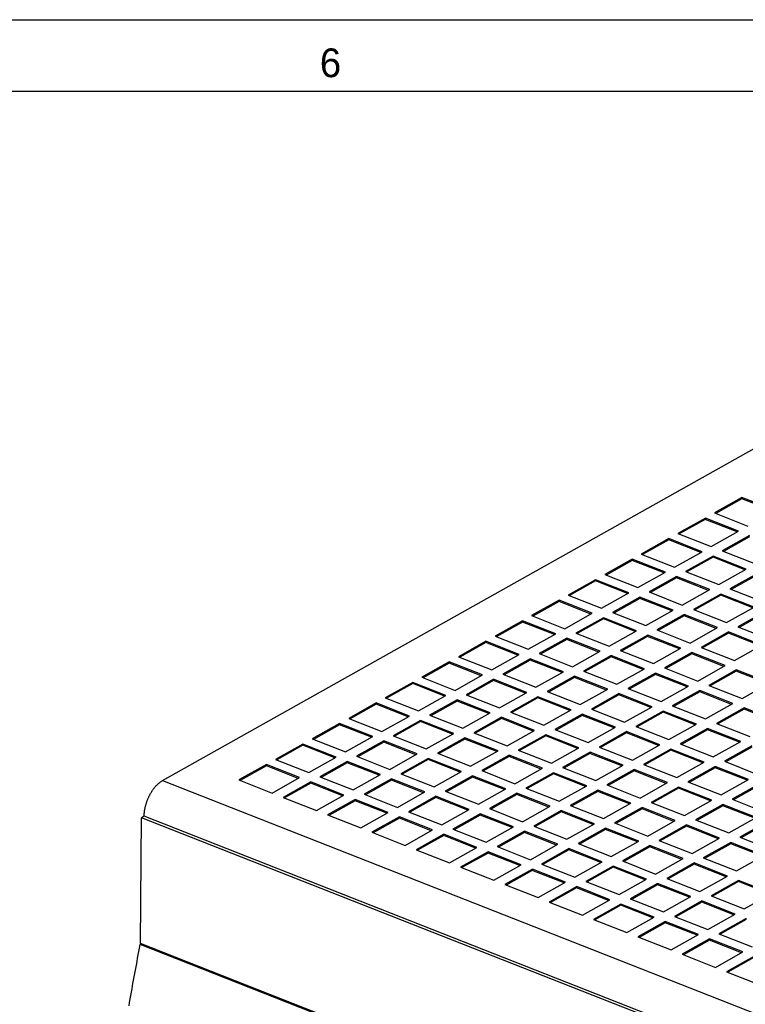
# Model space of a CAD drawing. Extents: x 0 to 841, y 0 to 594.
# Tile 113 of 129: x 439 to 489, y 525 to 594. Entities that reach past the tile are written whole.
import ezdxf

# ---------------------------------------------------------------- set-up
doc = ezdxf.new("R2010")
doc.units = 0
doc.header["$LTSCALE"] = 46.255
doc.header["$MEASUREMENT"] = 0
doc.layers.get('0').update_dxf_attribs({"linetype": 'CONTINUOUS'})
doc.layers.add('02___PRT_ALL_AXES', color=7, linetype='CONTINUOUS')
doc.styles.add('PROXY_972A', font='trium.ttf.shx', dxfattribs={"height": 2})

msp = doc.modelspace()

# ---------------------------------------------------------------- linework, layer by layer
at = {"color": 7, "linetype": 'CONTINUOUS'}
for p, q in [((0, 594), (841, 594)), ((836, 589), (5, 589)), ((448.6805, 541.0537), (515.5085, 578.5773)), ((483.9057, 557.8869), (481.9963, 556.8148)), ((483.905, 557.7986), (482.0883, 556.7786)), ((483.9057, 557.8869), (483.905, 557.7986)), ((486.1267, 556.9248), (483.905, 557.7986)), ((486.2195, 556.9769), (483.9057, 557.8869)), ((481.3598, 556.4574), (479.4504, 555.3853)), ((481.3598, 556.4574), (481.3591, 556.3691)), ((483.6736, 555.5474), (481.3598, 556.4574)), ((481.9963, 556.8148), (484.3101, 555.9048)), ((484.3101, 555.9048), (486.2195, 556.9769)), ((486.9907, 556.6735), (485.0813, 555.6014)), ((486.99, 556.5852), (485.1734, 555.5652)), ((486.9907, 556.6735), (486.99, 556.5852)), ((489.2117, 555.7114), (486.99, 556.5852)), ((489.3045, 555.7635), (486.9907, 556.6735)), ((481.3591, 556.3691), (479.5425, 555.3491)), ((483.5808, 555.4953), (481.3591, 556.3691)), ((487.3951, 554.6914), (489.3045, 555.7635)), ((479.4504, 555.3853), (481.7642, 554.4752)), ((481.7642, 554.4752), (483.6736, 555.5474)), ((484.4448, 555.244), (482.5354, 554.1719)), ((484.4441, 555.1557), (482.6275, 554.1357)), ((484.4448, 555.244), (484.4441, 555.1557)), ((486.6658, 554.2819), (484.4441, 555.1557)), ((486.7586, 554.334), (484.4448, 555.244)), ((485.0813, 555.6014), (487.3951, 554.6914)), ((490.0758, 555.4602), (488.1664, 554.3881)), ((490.0751, 555.3719), (488.2585, 554.3518)), ((478.8139, 555.0279), (476.9045, 553.9558)), ((478.8132, 554.9396), (476.9966, 553.9195)), ((478.8139, 555.0279), (478.8132, 554.9396)), ((481.0349, 554.0658), (478.8132, 554.9396)), ((481.1277, 554.1179), (478.8139, 555.0279)), ((488.1664, 554.3881), (490.4802, 553.478)), ((476.9045, 553.9558), (479.2183, 553.0457)), ((479.2183, 553.0457), (481.1277, 554.1179)), ((481.899, 553.8145), (479.9895, 552.7424)), ((481.8982, 553.7262), (480.0816, 552.7062)), ((481.899, 553.8145), (481.8982, 553.7262)), ((484.1199, 552.8524), (481.8982, 553.7262)), ((484.2127, 552.9045), (481.899, 553.8145)), ((482.5354, 554.1719), (484.8492, 553.2619)), ((484.8492, 553.2619), (486.7586, 554.334)), ((487.5299, 554.0307), (485.6205, 552.9586)), ((487.5292, 553.9423), (485.7126, 552.9223)), ((487.5299, 554.0307), (487.5292, 553.9423)), ((489.7509, 553.0685), (487.5292, 553.9423)), ((489.8437, 553.1207), (487.5299, 554.0307)), ((476.268, 553.5984), (474.3586, 552.5262)), ((476.2673, 553.51), (474.4507, 552.49)), ((476.268, 553.5984), (476.2673, 553.51)), ((478.489, 552.6362), (476.2673, 553.51)), ((478.5818, 552.6884), (476.268, 553.5984)), ((487.9343, 552.0485), (489.8437, 553.1207)), ((474.3586, 552.5262), (476.6724, 551.6162)), ((476.6724, 551.6162), (478.5818, 552.6884)), ((479.3531, 552.385), (477.4436, 551.3129)), ((479.3523, 552.2967), (477.5357, 551.2767)), ((479.3531, 552.385), (479.3523, 552.2967)), ((481.574, 551.4229), (479.3523, 552.2967)), ((481.6668, 551.475), (479.3531, 552.385)), ((479.9895, 552.7424), (482.3033, 551.8324)), ((482.3033, 551.8324), (484.2127, 552.9045)), ((484.984, 552.6012), (483.0746, 551.529)), ((484.9833, 552.5128), (483.1667, 551.4928)), ((484.984, 552.6012), (484.9833, 552.5128)), ((487.205, 551.639), (484.9833, 552.5128)), ((487.2978, 551.6912), (484.984, 552.6012)), ((485.6205, 552.9586), (487.9343, 552.0485)), ((490.615, 552.8173), (488.7055, 551.7452)), ((490.6142, 552.729), (488.7976, 551.709)), ((473.7221, 552.1689), (471.8127, 551.0967)), ((473.7214, 552.0805), (471.9048, 551.0605)), ((473.7221, 552.1689), (473.7214, 552.0805)), ((475.9431, 551.2067), (473.7214, 552.0805)), ((476.0359, 551.2589), (473.7221, 552.1689)), ((485.3884, 550.619), (487.2978, 551.6912)), ((488.7055, 551.7452), (491.0193, 550.8352)), ((471.8127, 551.0967), (474.1265, 550.1867)), ((474.1265, 550.1867), (476.0359, 551.2589)), ((476.8072, 550.9555), (474.8977, 549.8834)), ((476.8072, 550.9555), (476.8064, 550.8672)), ((479.121, 550.0455), (476.8072, 550.9555)), ((477.4436, 551.3129), (479.7574, 550.4029)), ((479.7574, 550.4029), (481.6668, 551.475)), ((482.4381, 551.1717), (480.5287, 550.0995)), ((482.4374, 551.0833), (480.6208, 550.0633)), ((482.4381, 551.1717), (482.4374, 551.0833)), ((484.6591, 550.2095), (482.4374, 551.0833)), ((484.7519, 550.2616), (482.4381, 551.1717)), ((483.0746, 551.529), (485.3884, 550.619)), ((488.0691, 551.3878), (486.1596, 550.3157)), ((488.0683, 551.2995), (486.2517, 550.2795)), ((488.0691, 551.3878), (488.0683, 551.2995)), ((490.29, 550.4257), (488.0683, 551.2995)), ((490.3828, 550.4778), (488.0691, 551.3878)), ((471.1762, 550.7394), (469.2668, 549.6672)), ((471.1755, 550.651), (469.3589, 549.631)), ((471.1762, 550.7394), (471.1755, 550.651)), ((473.3972, 549.7772), (471.1755, 550.651)), ((473.49, 549.8293), (471.1762, 550.7394)), ((476.8064, 550.8672), (474.9898, 549.8472)), ((479.0281, 549.9934), (476.8064, 550.8672)), ((482.8425, 549.1895), (484.7519, 550.2616)), ((486.1596, 550.3157), (488.4734, 549.4057)), ((488.4734, 549.4057), (490.3828, 550.4778)), ((469.2668, 549.6672), (471.5806, 548.7572)), ((471.5806, 548.7572), (473.49, 549.8293)), ((474.8977, 549.8834), (477.2115, 548.9734)), ((477.2115, 548.9734), (479.121, 550.0455)), ((479.8922, 549.7422), (477.9828, 548.67)), ((479.8915, 549.6538), (478.0749, 548.6338)), ((479.8922, 549.7422), (479.8915, 549.6538)), ((482.1132, 548.78), (479.8915, 549.6538)), ((482.206, 548.8321), (479.8922, 549.7422)), ((480.5287, 550.0995), (482.8425, 549.1895)), ((485.5232, 549.9583), (483.6137, 548.8862)), ((485.5224, 549.87), (483.7058, 548.85)), ((485.5232, 549.9583), (485.5224, 549.87)), ((487.7441, 548.9962), (485.5224, 549.87)), ((487.837, 549.0483), (485.5232, 549.9583)), ((468.6303, 549.3099), (466.7209, 548.2377)), ((468.6296, 549.2215), (466.813, 548.2015)), ((468.6303, 549.3099), (468.6296, 549.2215)), ((470.8513, 548.3477), (468.6296, 549.2215)), ((470.9441, 548.3998), (468.6303, 549.3099)), ((474.2613, 549.526), (472.3518, 548.4539)), ((474.2605, 549.4377), (472.4439, 548.4177)), ((474.2613, 549.526), (474.2605, 549.4377)), ((476.4822, 548.5639), (474.2605, 549.4377)), ((476.5751, 548.616), (474.2613, 549.526)), ((483.6137, 548.8862), (485.9275, 547.9762)), ((485.9275, 547.9762), (487.837, 549.0483)), ((466.7209, 548.2377), (469.0347, 547.3277)), ((469.0347, 547.3277), (470.9441, 548.3998)), ((472.3518, 548.4539), (474.6656, 547.5439)), ((474.6656, 547.5439), (476.5751, 548.616)), ((477.3463, 548.3126), (475.4369, 547.2405)), ((477.3456, 548.2243), (475.529, 547.2043)), ((477.3463, 548.3126), (477.3456, 548.2243)), ((479.5673, 547.3505), (477.3456, 548.2243)), ((479.6601, 547.4026), (477.3463, 548.3126)), ((477.9828, 548.67), (480.2966, 547.76)), ((480.2966, 547.76), (482.206, 548.8321)), ((482.9773, 548.5288), (481.0678, 547.4567)), ((482.9765, 548.4405), (481.1599, 547.4204)), ((482.9773, 548.5288), (482.9765, 548.4405)), ((485.1982, 547.5667), (482.9765, 548.4405)), ((485.2911, 547.6188), (482.9773, 548.5288)), ((488.6082, 548.7449), (486.6988, 547.6728)), ((488.6075, 548.6566), (486.7909, 547.6366)), ((488.6082, 548.7449), (488.6075, 548.6566)), ((490.8292, 547.7828), (488.6075, 548.6566)), ((490.922, 547.8349), (488.6082, 548.7449)), ((466.0844, 547.8803), (464.175, 546.8082)), ((466.0837, 547.792), (464.2671, 546.772)), ((466.0844, 547.8803), (466.0837, 547.792)), ((468.3054, 546.9182), (466.0837, 547.792)), ((468.3982, 546.9703), (466.0844, 547.8803)), ((471.7154, 548.0965), (469.806, 547.0244)), ((471.7146, 548.0082), (469.898, 546.9881)), ((471.7154, 548.0965), (471.7146, 548.0082)), ((473.9363, 547.1344), (471.7146, 548.0082)), ((474.0292, 547.1865), (471.7154, 548.0965)), ((483.3816, 546.5466), (485.2911, 547.6188)), ((486.6988, 547.6728), (489.0126, 546.7628)), ((489.0126, 546.7628), (490.922, 547.8349)), ((466.4888, 545.8982), (468.3982, 546.9703)), ((469.806, 547.0244), (472.1197, 546.1143)), ((472.1197, 546.1143), (474.0292, 547.1865)), ((474.8004, 546.8831), (472.891, 545.811)), ((474.8004, 546.8831), (474.7997, 546.7948)), ((477.1142, 545.9731), (474.8004, 546.8831)), ((475.4369, 547.2405), (477.7507, 546.3305)), ((477.7507, 546.3305), (479.6601, 547.4026)), ((480.4314, 547.0993), (478.522, 546.0272)), ((480.4306, 547.011), (478.614, 545.9909)), ((480.4314, 547.0993), (480.4306, 547.011)), ((482.6523, 546.1372), (480.4306, 547.011)), ((482.7452, 546.1893), (480.4314, 547.0993)), ((481.0678, 547.4567), (483.3816, 546.5466)), ((486.0623, 547.3154), (484.1529, 546.2433)), ((486.0616, 547.2271), (484.245, 546.2071)), ((486.0623, 547.3154), (486.0616, 547.2271)), ((488.2833, 546.3533), (486.0616, 547.2271)), ((488.3761, 546.4054), (486.0623, 547.3154)), ((463.5385, 546.4508), (461.6291, 545.3787)), ((463.5378, 546.3625), (461.7212, 545.3425)), ((463.5385, 546.4508), (463.5378, 546.3625)), ((465.7595, 545.4887), (463.5378, 546.3625)), ((465.8523, 545.5408), (463.5385, 546.4508)), ((464.175, 546.8082), (466.4888, 545.8982)), ((469.1695, 546.667), (467.2601, 545.5949)), ((469.1687, 546.5787), (467.3521, 545.5586)), ((469.1695, 546.667), (469.1687, 546.5787)), ((471.3905, 545.7049), (469.1687, 546.5787)), ((471.4833, 545.757), (469.1695, 546.667)), ((474.7997, 546.7948), (472.9831, 545.7748)), ((477.0214, 545.921), (474.7997, 546.7948)), ((480.8357, 545.1171), (482.7452, 546.1893)), ((484.1529, 546.2433), (486.4667, 545.3333)), ((486.4667, 545.3333), (488.3761, 546.4054)), ((463.9429, 544.4687), (465.8523, 545.5408)), ((467.2601, 545.5949), (469.5738, 544.6848)), ((469.5738, 544.6848), (471.4833, 545.757)), ((472.2545, 545.4536), (470.3451, 544.3815)), ((472.2545, 545.4536), (472.2538, 545.3653)), ((474.5683, 544.5436), (472.2545, 545.4536)), ((472.891, 545.811), (475.2048, 544.901)), ((475.2048, 544.901), (477.1142, 545.9731)), ((477.8855, 545.6698), (475.9761, 544.5976)), ((477.8847, 545.5814), (476.0681, 544.5614)), ((477.8855, 545.6698), (477.8847, 545.5814)), ((480.1065, 544.7076), (477.8847, 545.5814)), ((480.1993, 544.7598), (477.8855, 545.6698)), ((478.522, 546.0272), (480.8357, 545.1171)), ((483.5164, 545.8859), (481.607, 544.8138)), ((483.5157, 545.7976), (481.6991, 544.7776)), ((483.5164, 545.8859), (483.5157, 545.7976)), ((485.7374, 544.9238), (483.5157, 545.7976)), ((485.8302, 544.9759), (483.5164, 545.8859)), ((489.1474, 546.1021), (487.238, 545.0299)), ((489.1466, 546.0137), (487.33, 544.9937)), ((489.1474, 546.1021), (489.1466, 546.0137)), ((491.3683, 545.1399), (489.1466, 546.0137)), ((491.4612, 545.1921), (489.1474, 546.1021)), ((460.9926, 545.0213), (459.0832, 543.9492)), ((460.9919, 544.933), (459.1753, 543.913)), ((460.9926, 545.0213), (460.9919, 544.933)), ((463.2136, 544.0592), (460.9919, 544.933)), ((463.3064, 544.1113), (460.9926, 545.0213)), ((461.6291, 545.3787), (463.9429, 544.4687)), ((466.6236, 545.2375), (464.7142, 544.1653)), ((466.6228, 545.1491), (464.8062, 544.1291)), ((466.6236, 545.2375), (466.6228, 545.1491)), ((468.8446, 544.2753), (466.6228, 545.1491)), ((468.9374, 544.3275), (466.6236, 545.2375)), ((472.2538, 545.3653), (470.4372, 544.3453)), ((474.4755, 544.4915), (472.2538, 545.3653)), ((478.2898, 543.6876), (480.1993, 544.7598)), ((481.607, 544.8138), (483.9208, 543.9038)), ((483.9208, 543.9038), (485.8302, 544.9759)), ((487.238, 545.0299), (489.5517, 544.1199)), ((461.397, 543.0392), (463.3064, 544.1113)), ((464.7142, 544.1653), (467.028, 543.2553)), ((467.028, 543.2553), (468.9374, 544.3275)), ((470.3451, 544.3815), (472.6589, 543.4715)), ((472.6589, 543.4715), (474.5683, 544.5436)), ((475.3396, 544.2403), (473.4302, 543.1681)), ((475.3388, 544.1519), (473.5222, 543.1319)), ((475.3396, 544.2403), (475.3388, 544.1519)), ((477.5606, 543.2781), (475.3388, 544.1519)), ((477.6534, 543.3303), (475.3396, 544.2403)), ((475.9761, 544.5976), (478.2898, 543.6876)), ((480.9705, 544.4564), (479.0611, 543.3843)), ((480.9698, 544.3681), (479.1532, 543.3481)), ((480.9705, 544.4564), (480.9698, 544.3681)), ((483.1915, 543.4943), (480.9698, 544.3681)), ((483.2843, 543.5464), (480.9705, 544.4564)), ((486.6015, 544.6726), (484.6921, 543.6004)), ((486.6007, 544.5842), (484.7841, 543.5642)), ((486.6015, 544.6726), (486.6007, 544.5842)), ((488.8225, 543.7104), (486.6007, 544.5842)), ((488.9153, 543.7626), (486.6015, 544.6726)), ((458.4467, 543.5918), (456.5373, 542.5197)), ((458.446, 543.5035), (456.6294, 542.4835)), ((458.4467, 543.5918), (458.446, 543.5035)), ((460.6677, 542.6297), (458.446, 543.5035)), ((460.7605, 542.6818), (458.4467, 543.5918)), ((459.0832, 543.9492), (461.397, 543.0392)), ((464.0777, 543.808), (462.1683, 542.7358)), ((464.077, 543.7196), (462.2603, 542.6996)), ((464.0777, 543.808), (464.077, 543.7196)), ((466.2987, 542.8458), (464.077, 543.7196)), ((466.3915, 542.898), (464.0777, 543.808)), ((469.7086, 544.0241), (467.7992, 542.952)), ((469.7079, 543.9358), (467.8913, 542.9158)), ((469.7086, 544.0241), (469.7079, 543.9358)), ((471.9296, 543.062), (469.7079, 543.9358)), ((472.0224, 543.1141), (469.7086, 544.0241)), ((479.0611, 543.3843), (481.3749, 542.4743)), ((481.3749, 542.4743), (483.2843, 543.5464)), ((484.6921, 543.6004), (487.0059, 542.6904)), ((487.0059, 542.6904), (488.9153, 543.7626)), ((489.6865, 543.4592), (487.7771, 542.3871)), ((462.1683, 542.7358), (464.4821, 541.8258)), ((464.4821, 541.8258), (466.3915, 542.898)), ((467.7992, 542.952), (470.113, 542.042)), ((470.113, 542.042), (472.0224, 543.1141)), ((472.7937, 542.8108), (470.8843, 541.7386)), ((472.793, 542.7224), (470.9764, 541.7024)), ((472.7937, 542.8108), (472.793, 542.7224)), ((475.0147, 541.8486), (472.793, 542.7224)), ((475.1075, 541.9007), (472.7937, 542.8108)), ((473.4302, 543.1681), (475.744, 542.2581)), ((475.744, 542.2581), (477.6534, 543.3303)), ((478.4246, 543.0269), (476.5152, 541.9548)), ((478.4239, 542.9386), (476.6073, 541.9186)), ((478.4246, 543.0269), (478.4239, 542.9386)), ((480.6456, 542.0648), (478.4239, 542.9386)), ((480.7384, 542.1169), (478.4246, 543.0269)), ((484.0556, 543.2431), (482.1462, 542.1709)), ((484.0549, 543.1547), (482.2382, 542.1347)), ((484.0556, 543.2431), (484.0549, 543.1547)), ((486.2766, 542.2809), (484.0549, 543.1547)), ((486.3694, 542.333), (484.0556, 543.2431)), ((489.6858, 543.3709), (487.8692, 542.3509)), ((455.9008, 542.1623), (453.9914, 541.0902)), ((455.9001, 542.074), (454.0835, 541.054)), ((455.9008, 542.1623), (455.9001, 542.074)), ((458.1218, 541.2002), (455.9001, 542.074)), ((458.2146, 541.2523), (455.9008, 542.1623)), ((456.5373, 542.5197), (458.8511, 541.6097)), ((458.8511, 541.6097), (460.7605, 542.6818)), ((461.5318, 542.3785), (459.6224, 541.3063)), ((461.5311, 542.2901), (459.7145, 541.2701)), ((461.5318, 542.3785), (461.5311, 542.2901)), ((463.7528, 541.4163), (461.5311, 542.2901)), ((463.8456, 541.4684), (461.5318, 542.3785)), ((467.1627, 542.5946), (465.2533, 541.5225)), ((467.162, 542.5063), (465.3454, 541.4863)), ((467.1627, 542.5946), (467.162, 542.5063)), ((469.3837, 541.6325), (467.162, 542.5063)), ((469.4765, 541.6846), (467.1627, 542.5946)), ((478.829, 541.0448), (480.7384, 542.1169)), ((482.1462, 542.1709), (484.46, 541.2609)), ((484.46, 541.2609), (486.3694, 542.333)), ((487.1406, 542.0297), (485.2312, 540.9576)), ((487.1406, 542.0297), (487.1399, 541.9414)), ((489.4544, 541.1197), (487.1406, 542.0297)), ((487.7771, 542.3871), (490.0909, 541.4771)), ((461.9362, 540.3963), (463.8456, 541.4684)), ((465.2533, 541.5225), (467.5671, 540.6125)), ((467.5671, 540.6125), (469.4765, 541.6846)), ((470.2478, 541.3813), (468.3384, 540.3091)), ((470.2478, 541.3813), (470.2471, 541.2929)), ((472.5616, 540.4712), (470.2478, 541.3813)), ((470.8843, 541.7386), (473.1981, 540.8286)), ((473.1981, 540.8286), (475.1075, 541.9007)), ((475.8787, 541.5974), (473.9693, 540.5253)), ((475.878, 541.5091), (474.0614, 540.4891)), ((475.8787, 541.5974), (475.878, 541.5091)), ((478.0997, 540.6353), (475.878, 541.5091)), ((478.1925, 540.6874), (475.8787, 541.5974)), ((476.5152, 541.9548), (478.829, 541.0448)), ((481.5097, 541.8136), (479.6003, 540.7414)), ((481.509, 541.7252), (479.6924, 540.7052)), ((481.5097, 541.8136), (481.509, 541.7252)), ((483.7307, 540.8514), (481.509, 541.7252)), ((483.8235, 540.9035), (481.5097, 541.8136)), ((487.1399, 541.9414), (485.3233, 540.9214)), ((489.3616, 541.0676), (487.1399, 541.9414)), ((453.9914, 541.0902), (456.3052, 540.1802)), ((456.3052, 540.1802), (458.2146, 541.2523)), ((458.9859, 540.949), (457.0765, 539.8768)), ((458.9852, 540.8606), (457.1686, 539.8406)), ((458.9859, 540.949), (458.9852, 540.8606)), ((461.2069, 539.9868), (458.9852, 540.8606)), ((461.2997, 540.0389), (458.9859, 540.949)), ((459.6224, 541.3063), (461.9362, 540.3963)), ((464.6168, 541.1651), (462.7074, 540.093)), ((464.6161, 541.0768), (462.7995, 540.0568)), ((464.6168, 541.1651), (464.6161, 541.0768)), ((466.8378, 540.203), (464.6161, 541.0768)), ((466.9306, 540.2551), (464.6168, 541.1651)), ((470.2471, 541.2929), (468.4305, 540.2729)), ((472.4688, 540.4191), (470.2471, 541.2929)), ((476.2831, 539.6153), (478.1925, 540.6874)), ((479.6003, 540.7414), (481.9141, 539.8314)), ((481.9141, 539.8314), (483.8235, 540.9035)), ((485.2312, 540.9576), (487.545, 540.0476)), ((487.545, 540.0476), (489.4544, 541.1197)), ((490.2257, 540.8163), (488.3163, 539.7442)), ((490.225, 540.728), (488.4084, 539.708)), ((459.3903, 538.9668), (461.2997, 540.0389)), ((462.7074, 540.093), (465.0212, 539.183)), ((465.0212, 539.183), (466.9306, 540.2551)), ((468.3384, 540.3091), (470.6522, 539.3991)), ((470.6522, 539.3991), (472.5616, 540.4712)), ((473.3328, 540.1679), (471.4234, 539.0958)), ((473.3321, 540.0796), (471.5155, 539.0595)), ((473.3328, 540.1679), (473.3321, 540.0796)), ((475.5538, 539.2058), (473.3321, 540.0796)), ((475.6466, 539.2579), (473.3328, 540.1679)), ((473.9693, 540.5253), (476.2831, 539.6153)), ((478.9638, 540.384), (477.0544, 539.3119)), ((478.9631, 540.2957), (477.1465, 539.2757)), ((478.9638, 540.384), (478.9631, 540.2957)), ((481.1848, 539.4219), (478.9631, 540.2957)), ((481.2776, 539.474), (478.9638, 540.384)), ((484.5947, 540.6002), (482.6853, 539.5281)), ((484.594, 540.5119), (482.7774, 539.4918)), ((484.5947, 540.6002), (484.594, 540.5119)), ((486.8157, 539.6381), (484.594, 540.5119)), ((486.9085, 539.6902), (484.5947, 540.6002)), ((457.0765, 539.8768), (459.3903, 538.9668)), ((462.071, 539.7356), (460.1615, 538.6635)), ((462.0702, 539.6473), (460.2536, 538.6272)), ((462.071, 539.7356), (462.0702, 539.6473)), ((464.2919, 538.7735), (462.0702, 539.6473)), ((464.3847, 538.8256), (462.071, 539.7356)), ((467.7019, 539.9517), (465.7925, 538.8796)), ((467.7012, 539.8634), (465.8846, 538.8434)), ((467.7019, 539.9517), (467.7012, 539.8634)), ((469.9229, 538.9896), (467.7012, 539.8634)), ((470.0157, 539.0417), (467.7019, 539.9517)), ((477.0544, 539.3119), (479.3682, 538.4019)), ((479.3682, 538.4019), (481.2776, 539.474)), ((482.6853, 539.5281), (484.9991, 538.618)), ((484.9991, 538.618), (486.9085, 539.6902)), ((487.6798, 539.3868), (485.7704, 538.3147)), ((487.6791, 539.2985), (485.8625, 538.2785)), ((487.6798, 539.3868), (487.6791, 539.2985)), ((489.9008, 538.4247), (487.6791, 539.2985)), ((489.9936, 538.4768), (487.6798, 539.3868)), ((488.3163, 539.7442), (490.6301, 538.8342)), ((460.1615, 538.6635), (462.4753, 537.7534)), ((462.4753, 537.7534), (464.3847, 538.8256)), ((465.7925, 538.8796), (468.1063, 537.9696)), ((468.1063, 537.9696), (470.0157, 539.0417)), ((470.787, 538.7384), (468.8775, 537.6663)), ((470.7862, 538.6501), (468.9696, 537.63)), ((470.787, 538.7384), (470.7862, 538.6501)), ((473.0079, 537.7763), (470.7862, 538.6501)), ((473.1007, 537.8284), (470.787, 538.7384)), ((471.4234, 539.0958), (473.7372, 538.1857)), ((473.7372, 538.1857), (475.6466, 539.2579)), ((476.4179, 538.9545), (474.5085, 537.8824)), ((476.4172, 538.8662), (474.6006, 537.8462)), ((476.4179, 538.9545), (476.4172, 538.8662)), ((478.6389, 537.9924), (476.4172, 538.8662)), ((478.7317, 538.0445), (476.4179, 538.9545)), ((482.0489, 539.1707), (480.1394, 538.0986)), ((482.0481, 539.0824), (480.2315, 538.0623)), ((482.0489, 539.1707), (482.0481, 539.0824)), ((484.2698, 538.2086), (482.0481, 539.0824)), ((484.3626, 538.2607), (482.0489, 539.1707)), ((447.129, 529.706), (447.2019, 538.4651)), ((447.3929, 538.5723), (447.2019, 538.4651)), ((582.173, 485.3807), (447.2019, 538.4651)), ((465.156, 538.5222), (463.2466, 537.4501)), ((465.1553, 538.4339), (463.3387, 537.4139)), ((465.156, 538.5222), (465.1553, 538.4339)), ((467.377, 537.5601), (465.1553, 538.4339)), ((467.4698, 537.6122), (465.156, 538.5222)), ((476.8223, 536.9724), (478.7317, 538.0445)), ((480.1394, 538.0986), (482.4532, 537.1885)), ((482.4532, 537.1885), (484.3626, 538.2607)), ((485.1339, 537.9573), (483.2245, 536.8852)), ((485.1339, 537.9573), (485.1332, 537.869)), ((487.4477, 537.0473), (485.1339, 537.9573)), ((485.7704, 538.3147), (488.0842, 537.4047)), ((488.0842, 537.4047), (489.9936, 538.4768)), ((490.7649, 538.1735), (488.8554, 537.1013)), ((490.7641, 538.0851), (488.9475, 537.0651)), ((463.2466, 537.4501), (465.5604, 536.5401)), ((465.5604, 536.5401), (467.4698, 537.6122)), ((468.2411, 537.3089), (466.3316, 536.2367)), ((468.2403, 537.2205), (466.4237, 536.2005)), ((468.2411, 537.3089), (468.2403, 537.2205)), ((470.462, 536.3467), (468.2403, 537.2205)), ((470.5548, 536.3989), (468.2411, 537.3089)), ((468.8775, 537.6663), (471.1913, 536.7562)), ((471.1913, 536.7562), (473.1007, 537.8284)), ((473.872, 537.525), (471.9626, 536.4529)), ((473.8713, 537.4367), (472.0547, 536.4167)), ((473.872, 537.525), (473.8713, 537.4367)), ((476.093, 536.5629), (473.8713, 537.4367)), ((476.1858, 536.615), (473.872, 537.525)), ((474.5085, 537.8824), (476.8223, 536.9724)), ((479.503, 537.7412), (477.5935, 536.669)), ((479.5022, 537.6528), (477.6856, 536.6328)), ((479.503, 537.7412), (479.5022, 537.6528)), ((481.7239, 536.779), (479.5022, 537.6528)), ((481.8167, 536.8312), (479.503, 537.7412)), ((485.1332, 537.869), (483.3166, 536.849)), ((487.3549, 536.9952), (485.1332, 537.869)), ((474.2764, 535.5429), (476.1858, 536.615)), ((477.5935, 536.669), (479.9073, 535.759)), ((479.9073, 535.759), (481.8167, 536.8312)), ((483.2245, 536.8852), (485.5383, 535.9752)), ((485.5383, 535.9752), (487.4477, 537.0473)), ((488.219, 536.744), (486.3095, 535.6718)), ((488.2182, 536.6556), (486.4016, 535.6356)), ((488.219, 536.744), (488.2182, 536.6556)), ((490.4399, 535.7818), (488.2182, 536.6556)), ((490.5327, 535.834), (488.219, 536.744)), ((488.8554, 537.1013), (491.1692, 536.1913)), ((466.3316, 536.2367), (468.6454, 535.3267)), ((468.6454, 535.3267), (470.5548, 536.3989)), ((471.3261, 536.0955), (469.4167, 535.0234)), ((471.3254, 536.0072), (469.5088, 534.9872)), ((471.3261, 536.0955), (471.3254, 536.0072)), ((473.5471, 535.1334), (471.3254, 536.0072)), ((473.6399, 535.1855), (471.3261, 536.0955)), ((471.9626, 536.4529), (474.2764, 535.5429)), ((476.9571, 536.3117), (475.0476, 535.2395)), ((476.9563, 536.2233), (475.1397, 535.2033)), ((476.9571, 536.3117), (476.9563, 536.2233)), ((479.178, 535.3495), (476.9563, 536.2233)), ((479.2709, 535.4017), (476.9571, 536.3117)), ((482.588, 536.5278), (480.6786, 535.4557)), ((482.5873, 536.4395), (480.7707, 535.4195)), ((482.588, 536.5278), (482.5873, 536.4395)), ((484.809, 535.5657), (482.5873, 536.4395)), ((484.9018, 535.6178), (482.588, 536.5278)), ((471.7305, 534.1134), (473.6399, 535.1855)), ((475.0476, 535.2395), (477.3614, 534.3295)), ((477.3614, 534.3295), (479.2709, 535.4017)), ((480.6786, 535.4557), (482.9924, 534.5457)), ((482.9924, 534.5457), (484.9018, 535.6178)), ((485.6731, 535.3145), (483.7636, 534.2423)), ((485.6723, 535.2261), (483.8557, 534.2061)), ((485.6731, 535.3145), (485.6723, 535.2261)), ((487.894, 534.3523), (485.6723, 535.2261)), ((487.9869, 534.4044), (485.6731, 535.3145)), ((486.3095, 535.6718), (488.6233, 534.7618)), ((488.6233, 534.7618), (490.5327, 535.834)), ((469.4167, 535.0234), (471.7305, 534.1134)), ((474.4112, 534.8822), (472.5017, 533.81)), ((474.4104, 534.7938), (472.5938, 533.7738)), ((474.4112, 534.8822), (474.4104, 534.7938)), ((476.6321, 533.92), (474.4104, 534.7938)), ((476.725, 533.9721), (474.4112, 534.8822)), ((480.0421, 535.0983), (478.1327, 534.0262)), ((480.0414, 535.01), (478.2248, 533.99)), ((480.0421, 535.0983), (480.0414, 535.01)), ((482.2631, 534.1362), (480.0414, 535.01)), ((482.3559, 534.1883), (480.0421, 535.0983)), ((472.5017, 533.81), (474.8155, 532.9)), ((474.8155, 532.9), (476.725, 533.9721)), ((478.1327, 534.0262), (480.4465, 533.1162)), ((480.4465, 533.1162), (482.3559, 534.1883)), ((483.1272, 533.885), (481.2177, 532.8128)), ((483.1264, 533.7966), (481.3098, 532.7766)), ((483.1272, 533.885), (483.1264, 533.7966)), ((485.3481, 532.9228), (483.1264, 533.7966)), ((485.441, 532.9749), (483.1272, 533.885)), ((483.7636, 534.2423), (486.0774, 533.3323)), ((486.0774, 533.3323), (487.9869, 534.4044)), ((488.7581, 534.1011), (486.8487, 533.029)), ((488.7574, 534.0128), (486.9408, 532.9928)), ((488.7581, 534.1011), (488.7574, 534.0128)), ((490.9791, 533.139), (488.7574, 534.0128)), ((491.0719, 533.1911), (488.7581, 534.1011)), ((477.4962, 533.6688), (475.5868, 532.5967)), ((477.4955, 533.5805), (475.6789, 532.5605)), ((477.4962, 533.6688), (477.4955, 533.5805)), ((479.7172, 532.7067), (477.4955, 533.5805)), ((479.81, 532.7588), (477.4962, 533.6688)), ((489.1625, 532.119), (491.0719, 533.1911)), ((475.5868, 532.5967), (477.9006, 531.6867)), ((477.9006, 531.6867), (479.81, 532.7588)), ((480.5813, 532.4554), (478.6719, 531.3833)), ((480.5813, 532.4554), (480.5805, 532.3671)), ((482.8951, 531.5454), (480.5813, 532.4554)), ((481.2177, 532.8128), (483.5315, 531.9028)), ((483.5315, 531.9028), (485.441, 532.9749)), ((486.2122, 532.6716), (484.3028, 531.5995)), ((486.2115, 532.5833), (484.3949, 531.5632)), ((486.2122, 532.6716), (486.2115, 532.5833)), ((488.4332, 531.7095), (486.2115, 532.5833)), ((488.526, 531.7616), (486.2122, 532.6716)), ((486.8487, 533.029), (489.1625, 532.119)), ((480.5805, 532.3671), (478.7639, 531.3471)), ((482.8022, 531.4933), (480.5805, 532.3671)), ((486.6166, 530.6894), (488.526, 531.7616)), ((478.6719, 531.3833), (480.9856, 530.4733)), ((480.9856, 530.4733), (482.8951, 531.5454)), ((483.6663, 531.2421), (481.7569, 530.17)), ((483.6656, 531.1538), (481.849, 530.1337)), ((483.6663, 531.2421), (483.6656, 531.1538)), ((485.8873, 530.28), (483.6656, 531.1538)), ((485.9801, 530.3321), (483.6663, 531.2421)), ((484.3028, 531.5995), (486.6166, 530.6894)), ((489.2973, 531.4582), (487.3879, 530.3861)), ((489.2965, 531.3699), (487.4799, 530.3499)), ((487.3879, 530.3861), (489.7016, 529.4761)), ((481.7569, 530.17), (484.0707, 529.2599)), ((484.0707, 529.2599), (485.9801, 530.3321)), ((486.7514, 530.0287), (484.842, 528.9566)), ((486.7506, 529.9404), (484.934, 528.9204)), ((486.7514, 530.0287), (486.7506, 529.9404)), ((488.9724, 529.0666), (486.7506, 529.9404)), ((489.0652, 529.1187), (486.7514, 530.0287)), ((487.1557, 528.0466), (489.0652, 529.1187)), ((484.842, 528.9566), (487.1557, 528.0466)), ((489.8364, 528.8154), (487.927, 527.7432)), ((489.8357, 528.727), (488.0191, 527.707)), ((487.927, 527.7432), (490.2408, 526.8332))]:
    msp.add_line(p, q, dxfattribs=at)
at = {"color": 9, "linetype": 'CONTINUOUS'}
for p, q in [((448.6805, 541.0537), (583.6516, 487.9693)), ((582.1001, 476.6216), (447.129, 529.706)), ((582.0922, 476.5448), (447.1211, 529.6292))]:
    msp.add_line(p, q, dxfattribs=at)
at = {"color": 3, "linetype": 'CONTINUOUS'}
msp.add_line((582.364, 485.4879), (447.3929, 538.5723), dxfattribs=at)
at = {"color": 7, "linetype": 'CONTINUOUS'}
for points in [[(447.3929, 538.5723), (447.3935, 538.6112), (447.3948, 538.6503), (447.3966, 538.6895), (447.3991, 538.7288), (447.4021, 538.7683), (447.4057, 538.8079), (447.4099, 538.8476), (447.4146, 538.8873), (447.4199, 538.9271), (447.4257, 538.9669), (447.432, 539.0067), (447.4389, 539.0465), (447.4462, 539.0862), (447.4541, 539.1259), (447.4624, 539.1655), (447.4713, 539.2051), (447.4806, 539.2445), (447.4904, 539.2838), (447.5006, 539.323), (447.5113, 539.3621), (447.5225, 539.4011), (447.5342, 539.4399), (447.5463, 539.4787), (447.5588, 539.5172), (447.5718, 539.5557), (447.5853, 539.5939), (447.5992, 539.632), (447.6135, 539.67), (447.6282, 539.7078), (447.6434, 539.7454), (447.6591, 539.7828), (447.6751, 539.82), (447.6915, 539.8571), (447.7084, 539.8938), (447.7256, 539.9304), (447.7433, 539.9667), (447.7613, 540.0027), (447.7797, 540.0384), (447.7984, 540.0738), (447.8175, 540.1089), (447.837, 540.1436), (447.8567, 540.178), (447.8768, 540.212), (447.8973, 540.2457), (447.918, 540.2789), (447.9391, 540.3117), (447.9604, 540.3441), (447.9821, 540.3761), (448.004, 540.4076), (448.0263, 540.4387), (448.0489, 540.4694), (448.0718, 540.4996), (448.095, 540.5294), (448.1185, 540.5588), (448.1424, 540.5877), (448.1666, 540.6162), (448.1911, 540.6442), (448.216, 540.6718), (448.2411, 540.6989), (448.2666, 540.7255), (448.2925, 540.7517), (448.3186, 540.7774), (448.3451, 540.8026), (448.3718, 540.8272), (448.3989, 540.8513), (448.4261, 540.8748), (448.4536, 540.8976), (448.4814, 540.9197), (448.5093, 540.9412), (448.5375, 540.9619), (448.5658, 540.9819), (448.5943, 541.0011), (448.6229, 541.0195), (448.6517, 541.0371), (448.6805, 541.0537)], [(447.129, 529.706), (447.129, 529.7043), (447.129, 529.7027), (447.129, 529.701), (447.1289, 529.6993), (447.1289, 529.6976), (447.1288, 529.696), (447.1288, 529.6943), (447.1287, 529.6926), (447.1286, 529.6909), (447.1285, 529.6892), (447.1284, 529.6875), (447.1283, 529.6858), (447.1282, 529.6841), (447.1281, 529.6824), (447.128, 529.6807), (447.1279, 529.679), (447.1277, 529.6773), (447.1276, 529.6756), (447.1274, 529.6739), (447.1273, 529.6722), (447.1271, 529.6705), (447.1269, 529.6688), (447.1268, 529.6671), (447.1266, 529.6654), (447.1264, 529.6637), (447.1262, 529.6619), (447.126, 529.6602), (447.1258, 529.6585), (447.1256, 529.6568), (447.1253, 529.6551), (447.1251, 529.6534), (447.1249, 529.6517), (447.1246, 529.6499), (447.1244, 529.6482), (447.1241, 529.6465), (447.1238, 529.6448), (447.1236, 529.643), (447.1233, 529.6413), (447.123, 529.6396), (447.1227, 529.6379), (447.1224, 529.6361), (447.1221, 529.6344), (447.1218, 529.6327), (447.1214, 529.631), (447.1211, 529.6292)], [(446.3387, 525.3775), (446.3804, 525.6136), (446.4224, 525.8497), (446.4645, 526.0858), (446.5068, 526.3219), (446.5494, 526.558), (446.5921, 526.7942), (446.6351, 527.0303), (446.6782, 527.2665), (446.7216, 527.5026), (446.7651, 527.7388), (446.8089, 527.975), (446.8529, 528.2113), (446.8971, 528.4475), (446.9415, 528.6838), (446.9861, 528.9201), (447.0309, 529.1564), (447.0759, 529.3928), (447.1211, 529.6292)]]:
    msp.add_lwpolyline(points, dxfattribs=at)
at = {"layer": '02___PRT_ALL_AXES', "color": 7, "linetype": 'CONTINUOUS'}
for p, q in [((488.9975, 560.7459), (487.0881, 559.6738)), ((488.9967, 560.6576), (487.1801, 559.6376)), ((488.9975, 560.7459), (488.9967, 560.6576)), ((491.2185, 559.7838), (488.9967, 560.6576)), ((491.3113, 559.8359), (488.9975, 560.7459)), ((486.4516, 559.3164), (484.5422, 558.2443)), ((486.4508, 559.2281), (484.6342, 558.2081)), ((486.4516, 559.3164), (486.4508, 559.2281)), ((488.6726, 558.3543), (486.4508, 559.2281)), ((488.7654, 558.4064), (486.4516, 559.3164)), ((487.0881, 559.6738), (489.4018, 558.7638)), ((484.5422, 558.2443), (486.856, 557.3343)), ((486.856, 557.3343), (488.7654, 558.4064)), ((489.5366, 558.1031), (487.6272, 557.0309)), ((489.5359, 558.0147), (487.7193, 556.9947)), ((487.6272, 557.0309), (489.941, 556.1209))]:
    msp.add_line(p, q, dxfattribs=at)

# ---------------------------------------------------------------- texts
at = {"color": 7, "linetype": 'CONTINUOUS', "style": 'PROXY_972A'}
msp.add_text('6', height=2, dxfattribs=at).set_placement((459.619, 590))

doc.saveas('drawing.dxf')
